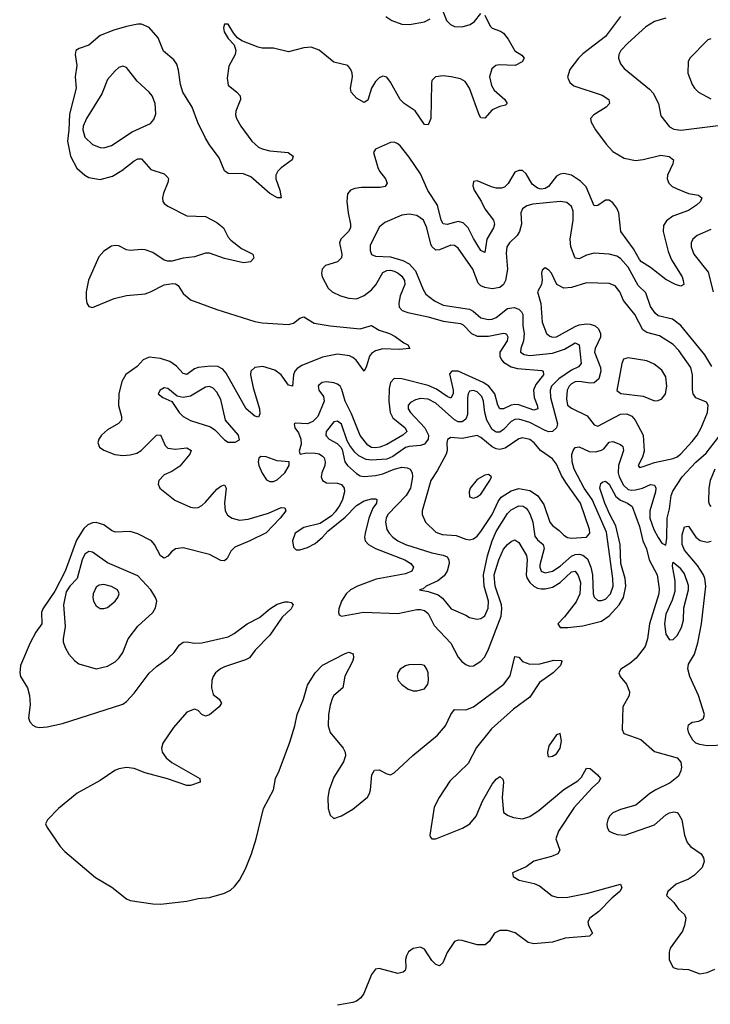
# Model space of a CAD drawing. Header units: inches. Extents: x 1384664 to 1536621, y 460766 to 646467.
# Tile 2 of 256: x 1384664 to 1388326, y 483392 to 488614. Entities that reach past the tile are written whole.
import ezdxf

# ---------------------------------------------------------------- set-up
doc = ezdxf.new("R2010")
doc.units = ezdxf.units.IN
doc.header["$MEASUREMENT"] = 0
doc.layers.add('B3488', color=7, linetype='Continuous')

msp = doc.modelspace()

# ---------------------------------------------------------------- linework, layer by layer
at = {"layer": 'B3488', "color": 5}
for points, elevation in [([(1387130, 488638.6), (1387159.4, 488579.4), (1387170, 488568.7), (1387213.6, 488553.6), (1387230, 488542.4), (1387254.7, 488510), (1387289.1, 488449.1), (1387326.5, 488426.5), (1387338.4, 488410), (1387328.2, 488390), (1387291.3, 488370), (1387205.8, 488374.2), (1387188.8, 488371.2), (1387167, 488353), (1387155.1, 488310), (1387165.1, 488265.1), (1387180.7, 488240.7), (1387236.3, 488190), (1387248.8, 488170), (1387239.4, 488160.6), (1387210, 488154.2), (1387170, 488134.9), (1387130, 488091.7), (1387110, 488093.6), (1387099.9, 488110), (1387049.1, 488250), (1387026.4, 488286.4), (1387000.9, 488300.9), (1386952.7, 488310), (1386910, 488315.8), (1386868.8, 488310), (1386850, 488291.2), (1386847.1, 488272.9), (1386843.6, 488090), (1386830, 488057), (1386810, 488058.4), (1386760.7, 488130), (1386702.8, 488170), (1386682.1, 488190), (1386630, 488282.9), (1386610, 488308.9), (1386590, 488314.6), (1386570, 488306), (1386550, 488286.9), (1386528.8, 488250), (1386510, 488186.6), (1386490, 488174.5), (1386450, 488197.2), (1386422.4, 488230), (1386418.8, 488250), (1386428, 488310), (1386426.6, 488330), (1386419.5, 488350), (1386404, 488370), (1386330, 488389), (1386251.8, 488451.8), (1386210, 488467.5), (1386170, 488464), (1386090, 488442.9), (1386010, 488462.2), (1385950, 488462.5), (1385927.6, 488467.6), (1385841.4, 488501.4), (1385818, 488518), (1385799.7, 488539.7), (1385770, 488589.5), (1385750, 488589.3), (1385744.2, 488570), (1385747.5, 488550), (1385770, 488514.4), (1385800.5, 488480.5), (1385809.3, 488450), (1385805.9, 488430), (1385773.1, 488366.9), (1385763.3, 488303.3), (1385770, 488266.3), (1385816, 488230), (1385832.5, 488210), (1385835.5, 488190), (1385810, 488129.3), (1385807.5, 488110), (1385813.7, 488090), (1385835.8, 488050), (1385895.6, 487970), (1385930, 487938.5), (1385950, 487928.7), (1385990, 487918.7), (1386088.2, 487910), (1386114.3, 487890), (1386109.1, 487870), (1386050, 487827.6), (1386032.9, 487810), (1386022.1, 487790), (1386022.1, 487770), (1386044.1, 487710), (1386050.3, 487669.7), (1386031.2, 487668.8), (1385990, 487692.5), (1385890, 487781), (1385850, 487796), (1385770, 487797.8), (1385750, 487812.9), (1385720.8, 487880.8), (1385670, 487949.9), (1385650, 487985.3), (1385609, 488069), (1385577.8, 488150), (1385529.4, 488230), (1385516.4, 488270), (1385506.4, 488346.4), (1385497.1, 488377.1), (1385480.6, 488400.6), (1385427.2, 488447.2), (1385397.7, 488517.7), (1385350, 488572.6), (1385310, 488589.9), (1385290, 488589.6), (1385230, 488578.2), (1385162.4, 488557.6), (1385090.9, 488529.1), (1385030, 488478.9), (1384978.7, 488461.3), (1384962.3, 488450), (1384958, 488430), (1384966, 488370), (1384958.6, 488310), (1384963.9, 488250), (1384927, 488113), (1384925.2, 488030), (1384917.3, 487970), (1384934, 487890), (1384967.3, 487827.3), (1385009.1, 487789.1), (1385030, 487777.6), (1385090, 487765.8), (1385156.1, 487783.9), (1385205.2, 487814.8), (1385270, 487866.2), (1385290, 487875.5), (1385310, 487876.1), (1385360.1, 487820.1), (1385430, 487796.6), (1385450, 487776.9), (1385453, 487770), (1385448.6, 487750), (1385425.8, 487694.2), (1385421, 487670), (1385422.7, 487650), (1385430, 487639.8), (1385450, 487625.2), (1385550, 487573.6), (1385650, 487569.5), (1385710, 487538.7), (1385744.7, 487510), (1385770, 487461.3), (1385783.9, 487443.9), (1385840.1, 487400.1), (1385899.3, 487370), (1385905.7, 487350), (1385888, 487330), (1385850, 487324.7), (1385750, 487347), (1385670, 487376), (1385650, 487375.2), (1385590, 487356.3), (1385530, 487348.6), (1385470, 487333.2), (1385450, 487333.2), (1385430, 487339.3), (1385370, 487380.1), (1385330, 487393.5), (1385310, 487395.9), (1385250, 487389.1), (1385230, 487393.8), (1385190, 487414.6), (1385170, 487417.2), (1385150, 487412.8), (1385110, 487386.5), (1385083.9, 487356.1), (1385028.3, 487231.7), (1385016.8, 487170), (1385015.5, 487135.5), (1385019.3, 487110), (1385030, 487093), (1385050, 487087.4), (1385165.1, 487134.9), (1385230, 487151.1), (1385330, 487160.6), (1385357.4, 487170), (1385430, 487206.9), (1385475.6, 487215.6), (1385490, 487213.2), (1385503.5, 487203.5), (1385530, 487161.8), (1385570, 487127.6), (1385710, 487077.4), (1385910, 487013.5), (1385950, 487006.5), (1386090, 486997.8), (1386115.1, 487004.9), (1386150, 487031.2), (1386170, 487038.9), (1386225, 487005), (1386309.8, 486989.8), (1386470, 486973.7), (1386530, 486992), (1386570, 486966.5), (1386624.7, 486950), (1386654.5, 486934.5), (1386700.4, 486900.4), (1386722.4, 486890), (1386732.7, 486870), (1386676, 486864), (1386590, 486868.1), (1386550, 486857.6), (1386530, 486844.5), (1386518.8, 486830), (1386503.3, 486776.7), (1386490, 486749.7), (1386447.6, 486807.5), (1386430, 486823.3), (1386412, 486832), (1386350, 486840.5), (1386270, 486823.4), (1386159.5, 486780.5), (1386135.1, 486764.9), (1386122.9, 486750), (1386115.6, 486730), (1386110, 486669.7), (1386090, 486676.5), (1386051.1, 486731.1), (1386016.1, 486756.1), (1385954, 486774), (1385910, 486768.6), (1385890.4, 486750), (1385888.6, 486730), (1385901.1, 486661.1), (1385935.7, 486550), (1385937.1, 486522.9), (1385930, 486505.3), (1385910, 486510.6), (1385864.1, 486550), (1385758.9, 486738.9), (1385740.7, 486760.7), (1385715.1, 486775.1), (1385676.9, 486776.9), (1385610, 486770), (1385590, 486761.7), (1385550, 486731.8), (1385530, 486737.3), (1385496, 486776), (1385460.8, 486800.8), (1385410, 486817.5), (1385350, 486824), (1385319.4, 486810), (1385286, 486774), (1385227, 486733), (1385205.6, 486694.4), (1385188.7, 486630), (1385187.1, 486567.1), (1385203.3, 486510), (1385203.3, 486490), (1385187.6, 486472.4), (1385130, 486438.6), (1385097.3, 486410), (1385082.9, 486390), (1385077.8, 486370), (1385087.8, 486347.8), (1385110, 486331.8), (1385167.7, 486307.7), (1385210, 486302.1), (1385250, 486305.5), (1385284.3, 486315.7), (1385308.8, 486330), (1385390, 486410.1), (1385410, 486413), (1385436, 486356), (1385450, 486341.5), (1385490, 486335.5), (1385550, 486343.6), (1385573, 486330), (1385565.5, 486310), (1385513.2, 486246.8), (1385470, 486217.4), (1385430, 486201), (1385401, 486170), (1385397.4, 486150), (1385407.2, 486130), (1385485.9, 486065.9), (1385570, 486029.5), (1385590, 486025.5), (1385610, 486027.6), (1385630, 486037.8), (1385650, 486055.5), (1385710, 486124.2), (1385730, 486140.4), (1385750, 486146.5), (1385759.4, 486130), (1385749.3, 486050.7), (1385754, 486010), (1385766.3, 485986.3), (1385790, 485969.7), (1385830, 485959.6), (1385875.7, 485964.3), (1385983, 485997), (1386050, 486026.2), (1386070, 486024.9), (1386075.2, 486010), (1386045.6, 485970), (1385970, 485892.6), (1385884.6, 485850), (1385803.9, 485816.1), (1385784.3, 485795.7), (1385763.6, 485756.4), (1385750, 485745), (1385730, 485745.7), (1385670, 485778.2), (1385530, 485813.8), (1385490, 485807.7), (1385468.4, 485791.6), (1385450, 485769.3), (1385430, 485758.6), (1385410, 485769.9), (1385378.8, 485830), (1385363.2, 485850), (1385290, 485887.6), (1385250, 485898.9), (1385170, 485896.1), (1385150, 485904.6), (1385110, 485935.7), (1385070, 485947.9), (1385050, 485946.3), (1385024.8, 485935.2), (1385004.5, 485915.5), (1384965.7, 485854.3), (1384904.7, 485690), (1384850, 485583.7), (1384786.5, 485490), (1384780.1, 485470), (1384781.2, 485410), (1384750, 485366.5), (1384719.1, 485310), (1384668.8, 485190), (1384663.7, 485150), (1384668.4, 485130), (1384705.1, 485070), (1384716.6, 485030), (1384720.1, 484979.9), (1384710.9, 484910.9), (1384717.1, 484890), (1384732.8, 484872.9), (1384750, 484864.1), (1384770, 484860.7), (1384810, 484864.7), (1384890, 484881.2), (1385210, 484984.2), (1385230, 484997.6), (1385270, 485042.2), (1385350, 485147.7), (1385390, 485184.4), (1385451.9, 485228.1), (1385482.1, 485257.9), (1385510, 485297.4), (1385530, 485313.6), (1385550, 485315.5), (1385590, 485308.4), (1385630.1, 485310.1), (1385770, 485340.5), (1385801.8, 485358.2), (1385869.7, 485410.3), (1385936.4, 485443.6), (1385990, 485490.1), (1386030, 485514.1), (1386070, 485527.1), (1386087.6, 485527.6), (1386103.4, 485523.4), (1386114, 485510), (1386102.6, 485490), (1386055.1, 485444.9), (1385990.9, 485349.1), (1385913.3, 485270), (1385882.7, 485230), (1385861.6, 485218.4), (1385750, 485182.7), (1385727.9, 485172.1), (1385701.9, 485150), (1385689, 485130), (1385682.7, 485110), (1385680.1, 485070), (1385690, 485035.2), (1385722.2, 485010), (1385733.8, 484990), (1385721.7, 484970), (1385670, 484927.5), (1385650, 484920.2), (1385630, 484929.9), (1385611, 484951), (1385590, 484957.4), (1385550, 484941.3), (1385479.7, 484860.3), (1385422.6, 484777.5), (1385416.2, 484750), (1385419.5, 484730), (1385439.9, 484699.9), (1385470, 484674.7), (1385618.3, 484590), (1385621.5, 484570), (1385570, 484553.4), (1385550, 484553.4), (1385448.3, 484588.3), (1385330, 484620.3), (1385270, 484643.2), (1385230, 484647.6), (1385190, 484640.9), (1385168.3, 484631.7), (1385090, 484578.5), (1384968.3, 484511.7), (1384869.1, 484430.9), (1384811.3, 484370), (1384801.4, 484350), (1384808.7, 484330), (1384878.4, 484230), (1384902.4, 484202.4), (1385064.9, 484064.9), (1385153.2, 484013.2), (1385230, 483951.1), (1385250, 483942.3), (1385370, 483925.4), (1385410, 483924.2), (1385550, 483938.9), (1385610, 483952.7), (1385670, 483959.2), (1385750, 483982.5), (1385781.8, 483998.2), (1385803.5, 484016.5), (1385830, 484050.2), (1385862.1, 484110), (1385893.4, 484190), (1385918.4, 484270), (1385956.6, 484430), (1386008.9, 484530), (1386021.1, 484590), (1386040.5, 484630), (1386096.7, 484783.3), (1386122.4, 484870), (1386134.6, 484930), (1386168.3, 485010), (1386190, 485084.4), (1386230, 485149.4), (1386270, 485190.1), (1386390, 485253.6), (1386410, 485259.1), (1386431.4, 485251.4), (1386434, 485230), (1386429.2, 485210), (1386387.8, 485132.2), (1386378.3, 485070), (1386330.1, 485030), (1386322.9, 485017.1), (1386310, 484978.9), (1386301.6, 484930), (1386300.5, 484870), (1386310, 484834.5), (1386379.3, 484750), (1386389.6, 484730), (1386391.9, 484710), (1386381.5, 484678.5), (1386330, 484596.5), (1386304.2, 484530), (1386298.3, 484490), (1386299.6, 484430), (1386310, 484394.8), (1386330, 484378), (1386370, 484392.4), (1386430, 484426.5), (1386508.6, 484491.4), (1386519.4, 484510), (1386524.3, 484530), (1386531, 484609), (1386546.3, 484633.7), (1386570, 484635.9), (1386610, 484615.4), (1386630, 484610.2), (1386650, 484619.3), (1386747.9, 484712.1), (1386880.4, 484819.6), (1386922.2, 484870), (1386950.7, 484929.3), (1386970, 484956), (1387030, 484954.6), (1387070, 484970.5), (1387230.6, 485089.4), (1387265.3, 485134.7), (1387290, 485236.3), (1387310, 485233), (1387330.7, 485210.7), (1387370, 485195.7), (1387422.9, 485197.1), (1387496.9, 485216.9), (1387534.9, 485214.9), (1387539.1, 485210), (1387531.3, 485190), (1387493.5, 485150), (1387421, 485099), (1387370, 485021.5), (1387282, 484958), (1387165.9, 484854.1), (1387085.5, 484754.5), (1387041.5, 484670), (1386944.9, 484575.1), (1386887.8, 484490), (1386862, 484438), (1386839.1, 484290), (1386841.1, 484281.1), (1386849.3, 484269.3), (1386870, 484269.4), (1387013, 484327.1), (1387050.8, 484349.2), (1387085, 484390), (1387118.1, 484470), (1387170, 484560.2), (1387190, 484585.6), (1387210, 484600.8), (1387226.5, 484586.5), (1387230, 484571), (1387223.1, 484490), (1387230.3, 484410.3), (1387253.9, 484393.9), (1387282.5, 484382.5), (1387330, 484375.5), (1387370, 484388.8), (1387418.8, 484421.2), (1387550, 484531.7), (1387623.2, 484576.8), (1387642.6, 484597.4), (1387670, 484644.4), (1387690, 484643.7), (1387728.5, 484610), (1387744.2, 484590), (1387734, 484570), (1387699.3, 484540.7), (1387603.5, 484436.5), (1387521, 484310), (1387506.6, 484270), (1387528.3, 484210), (1387518, 484190), (1387484.6, 484175.4), (1387390, 484150.7), (1387350, 484120.6), (1387278, 484090), (1387280.3, 484070), (1387313, 484050), (1387392.3, 484032.3), (1387421.2, 484021.2), (1387487.8, 483967.8), (1387519, 483959), (1387570, 483960.3), (1387677.5, 483982.5), (1387850, 484030.3), (1387856.9, 484010), (1387846.5, 483990), (1387804, 483956), (1387734.6, 483885.4), (1387687.9, 483850), (1387676.3, 483830), (1387680.1, 483810), (1387700.9, 483770), (1387686.3, 483753.7), (1387557.3, 483742.7), (1387490, 483722.6), (1387390, 483713.3), (1387360, 483720), (1387291.6, 483771.6), (1387250, 483783.7), (1387210, 483784.3), (1387181.8, 483770), (1387154.3, 483725.7), (1387132.1, 483707.9), (1387090, 483708.7), (1387009.6, 483730.4), (1386990, 483732.1), (1386970, 483725.2), (1386930, 483666.4), (1386907.6, 483612.4), (1386890, 483596.3), (1386870, 483602.7), (1386850, 483624.8), (1386810, 483685.4), (1386790, 483696.3), (1386750, 483688.8), (1386725.8, 483670), (1386714.9, 483650), (1386710.5, 483630), (1386711.8, 483588.2), (1386707.7, 483572.3), (1386697.6, 483562.3), (1386670, 483556.4), (1386570, 483582.8), (1386550, 483578), (1386529.8, 483550.2), (1386488.6, 483450), (1386472.5, 483427.5), (1386450.3, 483409.7), (1386430, 483402.8), (1386350, 483387.7)], 580), ([(1387850, 488630.5), (1387770, 488524.2), (1387650, 488433), (1387626.9, 488410), (1387581.4, 488350), (1387569.1, 488309.1), (1387580.5, 488280.5), (1387602.3, 488262.3), (1387753, 488212.9), (1387788.9, 488190), (1387791.6, 488170), (1387774, 488150), (1387708.9, 488110), (1387691.4, 488090), (1387694.2, 488070), (1387716.6, 488030), (1387773.6, 487953.6), (1387810, 487915.7), (1387870, 487879.2), (1387930, 487867.8), (1387970, 487872.5), (1388064, 487896), (1388108.5, 487888.5), (1388131.6, 487870), (1388128, 487850), (1388098.9, 487790), (1388098, 487770), (1388106.9, 487746.9), (1388124.4, 487730), (1388150, 487716.8), (1388210, 487692.9), (1388263.1, 487683.1), (1388281.6, 487670), (1388274.6, 487650), (1388252.8, 487630), (1388210, 487602.3), (1388127.9, 487572.1), (1388093.3, 487546.7), (1388077.4, 487522.6), (1388076.6, 487490), (1388103.7, 487383.7), (1388120.8, 487340.8), (1388176.9, 487250), (1388183.1, 487230), (1388186, 487210), (1388170, 487200.9), (1388141.2, 487210), (1388090, 487236.4), (1388010, 487298.9), (1387961.6, 487330), (1387950, 487342.8), (1387919.5, 487399.5), (1387852.7, 487490), (1387840.8, 487590), (1387830, 487614.7), (1387810, 487642), (1387790, 487657.2), (1387770, 487656.4), (1387730, 487628.3), (1387710, 487626), (1387667.7, 487727.7), (1387637.7, 487757.7), (1387590, 487788.5), (1387550, 487797.4), (1387530, 487795.2), (1387510, 487783.5), (1387467.5, 487730), (1387450, 487718.8), (1387430, 487715.3), (1387410, 487720.8), (1387381.9, 487741.9), (1387350, 487796.1), (1387330, 487813.2), (1387310, 487814.4), (1387290, 487805.4), (1387254.9, 487745.1), (1387234.4, 487725.6), (1387219.4, 487720.6), (1387190, 487720.9), (1387166.7, 487726.7), (1387090, 487758.5), (1387070, 487756), (1387067, 487733), (1387074, 487710), (1387111, 487651), (1387130.8, 487610), (1387176.5, 487550), (1387181.8, 487530), (1387177.1, 487510), (1387140.4, 487450), (1387130, 487379.5), (1387110, 487389.8), (1387070, 487453.6), (1387041.3, 487510), (1387016.2, 487536.2), (1386990, 487543.7), (1386930, 487527.7), (1386910, 487530.8), (1386899.6, 487550), (1386879.5, 487630), (1386828.5, 487708.5), (1386790, 487796.5), (1386730, 487885.6), (1386683.9, 487943.9), (1386670, 487956), (1386650, 487964.2), (1386630, 487962.2), (1386550, 487927.3), (1386539.6, 487910), (1386562.6, 487830), (1386572.8, 487810), (1386604.3, 487770), (1386612.6, 487747.4), (1386602.4, 487730), (1386576.3, 487723.7), (1386476.5, 487723.5), (1386441.2, 487718.8), (1386418.7, 487710), (1386401.8, 487690), (1386399.2, 487650), (1386405.4, 487590), (1386418.9, 487530), (1386417.9, 487510), (1386407.6, 487490), (1386367.2, 487450), (1386359.8, 487430), (1386373, 487370), (1386369.6, 487350.4), (1386349.6, 487330.4), (1386286, 487310), (1386267.6, 487290), (1386264, 487270), (1386267.9, 487250), (1386300.2, 487190), (1386320.3, 487170), (1386365.3, 487150), (1386410, 487136.2), (1386450, 487133.3), (1386490, 487150.6), (1386530, 487181.5), (1386551.7, 487208.3), (1386590, 487273.3), (1386610, 487284), (1386630, 487285.2), (1386650, 487280.3), (1386670.5, 487270.5), (1386690, 487254.3), (1386705.1, 487230), (1386706.7, 487210), (1386681.6, 487150), (1386673.6, 487110), (1386676.8, 487090), (1386692.4, 487072.4), (1386721.5, 487061.5), (1386830, 487038.8), (1386910, 487014.6), (1387002.2, 487002.2), (1387015.3, 486995.3), (1387060.5, 486950), (1387090, 486935.9), (1387150, 486934.7), (1387230, 486951.9), (1387238, 486950), (1387246.2, 486946.2), (1387252.3, 486932.3), (1387248.4, 486910), (1387210.9, 486850), (1387210.5, 486830), (1387218.9, 486810), (1387230, 486797.3), (1387270, 486773), (1387303.9, 486763.9), (1387433.2, 486753.2), (1387440.4, 486750), (1387441.6, 486730), (1387401.1, 486678.9), (1387389.1, 486650), (1387392.1, 486610), (1387408.4, 486570), (1387411.5, 486550), (1387390, 486543.4), (1387311, 486571), (1387290, 486573.4), (1387270, 486569.1), (1387230, 486550.5), (1387210, 486550.8), (1387199.6, 486570), (1387183, 486630), (1387151.5, 486670), (1387121, 486690), (1386990, 486749.9), (1386955.5, 486750), (1386944, 486736), (1386962, 486650), (1386962.3, 486630), (1386950, 486607), (1386930, 486614.8), (1386874, 486654), (1386830, 486673.5), (1386690, 486708.7), (1386650, 486710.6), (1386630.1, 486689.9), (1386622.8, 486657.2), (1386621.7, 486590), (1386628, 486530), (1386642.4, 486502.4), (1386708.8, 486450), (1386717.1, 486430), (1386695.4, 486410), (1386610, 486360.4), (1386573.5, 486346.5), (1386550, 486342.9), (1386530, 486345.5), (1386510, 486356.9), (1386468.9, 486408.9), (1386423.9, 486523.9), (1386390.3, 486590), (1386372.8, 486652.8), (1386363.4, 486670), (1386350, 486680.8), (1386330, 486688.1), (1386290, 486693.1), (1386267.8, 486690), (1386250, 486675), (1386247, 486670), (1386250.9, 486650), (1386275.5, 486615.5), (1386278.5, 486590), (1386245.2, 486510), (1386217.6, 486482.4), (1386190, 486470.7), (1386126.6, 486473.4), (1386119.3, 486470), (1386122.3, 486450), (1386142.3, 486422.3), (1386155, 486390), (1386156.3, 486363.7), (1386146.1, 486326.1), (1386150.4, 486310.4), (1386184, 486316), (1386230, 486315.5), (1386251.1, 486311.1), (1386270, 486299.8), (1386278.4, 486290), (1386283.4, 486270), (1386282.2, 486250), (1386265.4, 486210), (1386262, 486190), (1386269.6, 486170), (1386290, 486158.5), (1386350, 486155.9), (1386369.6, 486149.6), (1386384.5, 486130), (1386385.7, 486110), (1386375.5, 486070), (1386360.9, 486039.1), (1386336.8, 486003.2), (1386317.1, 485982.9), (1386257.2, 485942.8), (1386170, 485921.2), (1386125.1, 485890), (1386110.2, 485850), (1386116.2, 485816.2), (1386130, 485803.1), (1386150, 485802.3), (1386190, 485814), (1386230, 485836), (1386270, 485869.5), (1386298, 485902), (1386390, 485976.6), (1386450, 486038.4), (1386490, 486061.8), (1386530, 486072.1), (1386552.6, 486072.6), (1386558, 486070), (1386555.6, 486050), (1386536.7, 486023.3), (1386514.7, 485970), (1386495.5, 485890), (1386493, 485870), (1386496.6, 485850), (1386514.4, 485830), (1386550.2, 485810), (1386706.4, 485750), (1386738.2, 485730), (1386752.4, 485710), (1386743.6, 485690), (1386710, 485675.9), (1386553.7, 485646.3), (1386455.2, 485610), (1386418.3, 485590), (1386395.9, 485570), (1386371, 485530), (1386356.5, 485490), (1386354.4, 485470), (1386358.5, 485458.5), (1386370.5, 485450.5), (1386487.2, 485472.8), (1386670, 485465.4), (1386770, 485485.3), (1386790, 485486.4), (1386810, 485481.2), (1386830, 485464.5), (1386861.5, 485401.5), (1386950, 485306.7), (1386990, 485233.6), (1387009.4, 485210), (1387030, 485193.8), (1387050, 485185.5), (1387070, 485187.1), (1387110, 485211.6), (1387130, 485235), (1387150, 485275.8), (1387216.7, 485450), (1387221, 485490), (1387218.3, 485510), (1387185.7, 485610), (1387180.7, 485670), (1387204, 485750), (1387230, 485805.6), (1387250, 485831), (1387270, 485847.3), (1387290, 485855.3), (1387310, 485840.8), (1387351.6, 485771.6), (1387354.8, 485750), (1387350.1, 485670), (1387353.8, 485653.8), (1387368.5, 485628.5), (1387390, 485609.3), (1387410, 485599.5), (1387430, 485596.1), (1387450, 485596), (1387490, 485605.2), (1387530.6, 485629.4), (1387590, 485686.7), (1387610, 485688.7), (1387626, 485666), (1387638.2, 485630), (1387634.7, 485570), (1387614.1, 485525.9), (1387553.4, 485446.6), (1387518.3, 485410), (1387530, 485390.4), (1387570.1, 485390.1), (1387650, 485400.3), (1387750, 485423.4), (1387790, 485452.6), (1387842.9, 485510), (1387866.5, 485550), (1387878.2, 485610), (1387875.1, 485650), (1387852.6, 485730), (1387848.1, 485830), (1387826.1, 485930), (1387793.1, 485990), (1387767.5, 486050), (1387740.9, 486130), (1387746.3, 486153.7), (1387757.2, 486162.8), (1387770, 486166.9), (1387790, 486151.4), (1387825.6, 486085.6), (1387850, 486065.6), (1387886.5, 486050), (1387912.6, 486032.6), (1387950, 485926.9), (1387968.2, 485850), (1387988, 485808), (1388002.6, 485750), (1388044, 485670), (1388055.4, 485595.4), (1388052.8, 485570), (1388003.7, 485410), (1387992.6, 485330), (1387980.3, 485290), (1387932.8, 485227.2), (1387899.9, 485200.1), (1387852.3, 485170), (1387840.7, 485150), (1387848.2, 485130), (1387881.7, 485090), (1387898.3, 485050), (1387896.6, 485030), (1387863, 484970), (1387859, 484850), (1387868.4, 484828.4), (1387957.2, 484797.2), (1388030, 484732.5), (1388150, 484699), (1388170, 484676.5), (1388173.9, 484650), (1388170.2, 484630), (1388157, 484603), (1388113.8, 484566.2), (1388037.7, 484530), (1388006, 484510), (1387931.8, 484448.1), (1387850, 484425), (1387810, 484408.7), (1387791.3, 484390), (1387782.2, 484370), (1387777.3, 484350), (1387779.6, 484330), (1387790.2, 484310.2), (1387803.5, 484303.5), (1387832.9, 484292.9), (1387873.2, 484290), (1388030, 484344.8), (1388090, 484396.8), (1388110, 484407.9), (1388133.2, 484413.2), (1388150, 484409.2), (1388159.5, 484399.5), (1388175.5, 484370), (1388190.1, 484290), (1388203.8, 484250), (1388220.8, 484230), (1388277.7, 484190), (1388290.7, 484170), (1388294.1, 484150), (1388282.5, 484117.5), (1388243, 484077), (1388210, 484056.3), (1388144.9, 484030), (1388101.8, 483990), (1388094.9, 483970), (1388132.4, 483932.4), (1388157, 483897), (1388189.2, 483869.2), (1388196.2, 483850), (1388190.1, 483809.9), (1388179.3, 483780.7), (1388114.3, 483690), (1388108.9, 483668.9), (1388108.8, 483628.8), (1388130, 483586.8), (1388150, 483580.7), (1388210, 483576.4), (1388270, 483554), (1388310, 483561.3), (1388350, 483578.3)], 620), ([(1386605.9, 488630), (1386637.2, 488610), (1386690.1, 488590), (1386731, 488589), (1386810, 488603), (1386840.9, 488619.1)], 580), ([(1386910, 488656.1), (1386927.9, 488610), (1386948.1, 488588.1), (1386970, 488577.7), (1387010, 488576), (1387052.1, 488587.9), (1387075.5, 488604.5), (1387110, 488646.6)], 580), ([(1388090, 488622.6), (1388030, 488604.1), (1387984, 488576), (1387889, 488490), (1387851.8, 488450), (1387841.3, 488430), (1387839, 488410), (1387850, 488379.1), (1387870, 488354.4), (1388004.7, 488244.7), (1388024, 488224), (1388051, 488170), (1388063.4, 488103.4), (1388110, 488046.5), (1388132.9, 488032.9), (1388170, 488028.1), (1388410, 488057.4)], 640), ([(1388330, 488511.5), (1388313.5, 488506.5), (1388217.6, 488410), (1388208.5, 488390), (1388207.2, 488330), (1388230.4, 488270), (1388243.1, 488250), (1388263.8, 488230), (1388330, 488194.9)], 660), ([(1388334.1, 486774.1), (1388296.7, 486836.7), (1388170, 486992.9), (1388125.5, 487025.5), (1388050, 487043.8), (1388035.9, 487055.9), (1388010, 487093.5), (1387984.8, 487164.8), (1387943.4, 487203.4), (1387890, 487301.6), (1387850, 487347.8), (1387830, 487359.9), (1387790, 487371.2), (1387710, 487375), (1387670, 487365.2), (1387630, 487345.9), (1387609.5, 487349.5), (1387586.6, 487410), (1387582.5, 487450), (1387598.5, 487550), (1387598.6, 487598.6), (1387590, 487623.5), (1387564.8, 487644.8), (1387530, 487649.8), (1387385, 487635), (1387353.4, 487626.6), (1387330.3, 487610), (1387322.2, 487590), (1387324.5, 487530), (1387314.5, 487490), (1387302.6, 487470), (1387260.6, 487430), (1387247.3, 487410), (1387243.5, 487376.5), (1387250.7, 487290), (1387241, 487230), (1387230.1, 487209.9), (1387210, 487193.9), (1387170, 487186.4), (1387130, 487192.8), (1387110, 487202.4), (1387096, 487216), (1387066.1, 487290), (1386990, 487402.5), (1386970, 487416.2), (1386950, 487417.3), (1386890, 487392.9), (1386870, 487392.1), (1386850.3, 487410.4), (1386844.3, 487424.3), (1386822.9, 487510), (1386805.3, 487550), (1386770, 487575), (1386730, 487582), (1386690, 487577.8), (1386601.1, 487538.9), (1386570, 487513.2), (1386523.1, 487416.9), (1386521.8, 487390), (1386530, 487368.9), (1386550, 487359.7), (1386630, 487355.5), (1386696, 487336), (1386730, 487319), (1386762.1, 487282.1), (1386802.8, 487182.8), (1386818, 487158), (1386863.6, 487123.6), (1386910, 487100.7), (1387050, 487079.1), (1387069, 487069), (1387110, 487033.2), (1387150, 487023.5), (1387170, 487025.4), (1387190, 487034), (1387250, 487082.6), (1387286.8, 487086.8), (1387310, 487078), (1387324.8, 487064.8), (1387332.3, 487050), (1387332, 486990), (1387338.7, 486950), (1387336.1, 486910), (1387321.7, 486870), (1387319.7, 486850), (1387338.6, 486838.6), (1387370, 486832.8), (1387490, 486845.8), (1387552.9, 486867.1), (1387610, 486901), (1387630.1, 486890.1), (1387640.8, 486790), (1387627.3, 486772.7), (1387590, 486755.2), (1387523, 486710), (1387484.4, 486670), (1387477.2, 486650), (1387479.7, 486610), (1387515.3, 486470), (1387511.4, 486448.6), (1387490, 486429.9), (1387470, 486428.3), (1387450, 486434.6), (1387370, 486478.3), (1387310, 486495.7), (1387290, 486493.8), (1387270, 486483.1), (1387230, 486440.7), (1387210, 486426.1), (1387190, 486425.9), (1387170, 486440.7), (1387141.4, 486490), (1387131.3, 486530), (1387123.8, 486590), (1387114.8, 486614.8), (1387090, 486640.4), (1387070, 486647.5), (1387050, 486643.5), (1387041.5, 486630), (1387038, 486610), (1387039.2, 486520.8), (1387030, 486496.2), (1387010, 486480.4), (1386990, 486481.3), (1386970, 486492.6), (1386870, 486580.4), (1386830, 486600.6), (1386790, 486605.4), (1386762.1, 486597.9), (1386735.9, 486584.1), (1386723.6, 486570), (1386723.8, 486550), (1386736.8, 486530), (1386813, 486450), (1386831, 486411), (1386830.1, 486389.9), (1386810, 486363.6), (1386790, 486355.8), (1386730, 486351), (1386710, 486344.4), (1386643, 486297), (1386610, 486282.6), (1386530, 486277.2), (1386502.1, 486282.1), (1386461.8, 486301.8), (1386440.9, 486320.9), (1386415.2, 486355.2), (1386401.3, 486381.3), (1386370, 486468.3), (1386350, 486485.3), (1386330, 486480.9), (1386289.2, 486429.2), (1386286.7, 486410), (1386290, 486405.3), (1386305.2, 486390), (1386346.9, 486366.9), (1386366.9, 486346.9), (1386373.7, 486333.7), (1386388.2, 486270), (1386403, 486250), (1386450, 486206.9), (1386470, 486195.3), (1386490, 486191.4), (1386550, 486197), (1386590, 486206.1), (1386650, 486231), (1386690, 486241), (1386717.8, 486237.8), (1386734.9, 486230), (1386745.2, 486210), (1386747.3, 486190), (1386736, 486130), (1386713.2, 486090), (1386616.8, 485990), (1386606.9, 485970), (1386603.5, 485950), (1386611.1, 485910), (1386622.9, 485890), (1386642.4, 485870), (1386669.1, 485850), (1386709.1, 485830), (1386850, 485787.3), (1386910, 485775), (1386930, 485765.2), (1386939.2, 485750), (1386941.4, 485730), (1386930.6, 485690), (1386914.6, 485665.4), (1386881.9, 485638.1), (1386819.1, 485610), (1386803.9, 485596.1), (1386784.7, 485590), (1386830, 485581.2), (1386883.4, 485563.4), (1386906.4, 485546.4), (1386952, 485490), (1387030, 485456.9), (1387050, 485443.6), (1387090, 485434.9), (1387110, 485437.8), (1387130, 485452.6), (1387147.5, 485492.5), (1387149.9, 485530), (1387127.7, 485610), (1387124.1, 485670), (1387145.4, 485770), (1387170, 485851.1), (1387190, 485899.8), (1387250, 485994.3), (1387270, 486014.4), (1387310, 486035.5), (1387334.3, 486034.3), (1387350, 486024.1), (1387360.1, 486010), (1387371.7, 485990), (1387385, 485950), (1387395.7, 485875.7), (1387410, 485856.1), (1387439.5, 485830), (1387444.5, 485810), (1387422.7, 485722.7), (1387422, 485710), (1387430, 485689.5), (1387450, 485679.8), (1387490, 485688.6), (1387530, 485715.9), (1387590, 485769.7), (1387610, 485778.1), (1387630, 485780.1), (1387650, 485774.6), (1387674.9, 485754.9), (1387693.6, 485710), (1387701.1, 485670), (1387705.8, 485570), (1387710.8, 485550.8), (1387730, 485534.2), (1387750, 485533.1), (1387770, 485540.8), (1387796.6, 485570), (1387810.3, 485609.7), (1387809.4, 485650), (1387775.8, 485895.8), (1387700.6, 486070), (1387656.6, 486130), (1387604.1, 486230), (1387593.8, 486270), (1387591.2, 486308.8), (1387598.4, 486330), (1387610, 486345.3), (1387630, 486348.3), (1387683.9, 486323.9), (1387718.1, 486321.9), (1387749.1, 486330.9), (1387761.1, 486338.9), (1387790, 486373.1), (1387810, 486377.8), (1387850, 486361.1), (1387862.8, 486350), (1387865.1, 486330), (1387839.9, 486250), (1387838.3, 486210), (1387843.4, 486190), (1387865.7, 486145.7), (1387890, 486123.3), (1387910, 486118.8), (1387930, 486121.1), (1387966.2, 486130), (1388010, 486148.1), (1388030, 486145.3), (1388037.9, 486130), (1388035.8, 486110), (1388005.9, 486010), (1388006.1, 485970), (1388027.5, 485910), (1388050, 485867.8), (1388070, 485837), (1388090, 485826.8), (1388095.5, 485864.5), (1388097.6, 485970), (1388110, 486020.5), (1388118.5, 486090), (1388127, 486113), (1388177.1, 486190), (1388250, 486267.2), (1388304.2, 486315.8), (1388370, 486400.3)], 640), ([(1388330, 487501), (1388257, 487470), (1388234, 487450), (1388224.7, 487430), (1388224.1, 487410), (1388239.3, 487370), (1388314.6, 487274.6), (1388341.9, 487170)], 640), ([(1388350.1, 486230), (1388324.9, 486170), (1388318.3, 486130), (1388317.4, 486057.4), (1388321.5, 486041.5), (1388330, 486032.2)], 640), ([(1388407.5, 484767.5), (1388310, 484763.8), (1388270, 484769.9), (1388250, 484778.1), (1388232.8, 484792.8), (1388212.5, 484830), (1388207.5, 484852.5), (1388210, 484874.6), (1388230, 484888.5), (1388265.6, 484894.4), (1388278.9, 484901.2), (1388291.1, 484910), (1388295.8, 484930), (1388264.5, 485030), (1388217.1, 485130), (1388208, 485172), (1388210, 485196.5), (1388241.8, 485250), (1388260.1, 485310), (1388279.9, 485410), (1388301.9, 485610), (1388298, 485650), (1388290.5, 485670.5), (1388259.1, 485719.1), (1388190, 485801.1), (1388176.7, 485830), (1388177.7, 485882.3), (1388190, 485924.4), (1388210, 485928.7), (1388248.8, 485868.8), (1388272, 485852), (1388310, 485843.1), (1388331.4, 485848.6)], 620)]:
    msp.add_lwpolyline(points, dxfattribs=dict(at, elevation=elevation))
for points, elevation in [([(1385210, 488366.9), (1385190, 488359.7), (1385170, 488343.1), (1385130, 488296.1), (1385099.3, 488220.7), (1385018.4, 488090), (1384999.6, 488050), (1384998.8, 488030), (1385010, 487990.3), (1385050, 487951.3), (1385090, 487935.8), (1385110, 487933.8), (1385150, 487946.9), (1385260.7, 488019.3), (1385357.4, 488062.6), (1385375.8, 488084.2), (1385385.9, 488114.1), (1385381.6, 488170), (1385365.5, 488210), (1385350, 488229.8), (1385287.5, 488287.5), (1385230, 488361.1)], 620), ([(1387450, 487297.2), (1387434.8, 487285.2), (1387430.7, 487269.3), (1387434.2, 487234.2), (1387430.3, 487210), (1387410.3, 487170), (1387428.4, 487108.3), (1387435.3, 487010), (1387458, 486950), (1387475.1, 486935.1), (1387490, 486930.1), (1387510, 486931.3), (1387610, 486987.2), (1387630, 486995), (1387670, 487001), (1387690, 486999.9), (1387716, 486990), (1387734, 486974), (1387744.1, 486950), (1387743.4, 486930), (1387714.9, 486870), (1387713, 486850), (1387744.7, 486770), (1387746.6, 486750), (1387735.8, 486710), (1387710, 486687.8), (1387690, 486685.7), (1387630, 486695), (1387610, 486692.7), (1387590, 486681.9), (1387577, 486670), (1387567.4, 486650), (1387563.6, 486603.6), (1387569.6, 486570), (1387590, 486553.7), (1387672.8, 486512.8), (1387710, 486465.3), (1387730, 486458), (1387850, 486522.3), (1387883.7, 486523.7), (1387910, 486510.8), (1387928.6, 486490), (1387970.1, 486410), (1387974.8, 486325.2), (1387966.2, 486293.8), (1387944.6, 486250), (1387950, 486239.1), (1387970, 486243.6), (1388030, 486265), (1388130, 486286.4), (1388150, 486296.4), (1388170, 486310.8), (1388230, 486376.8), (1388255.8, 486410), (1388278.2, 486450), (1388310.6, 486530), (1388315.1, 486570), (1388305.4, 486585.4), (1388250, 486608.8), (1388235.7, 486630), (1388231.2, 486651.2), (1388231.5, 486730), (1388223.4, 486770), (1388159.6, 486859.6), (1388130, 486891.6), (1388056.5, 486936.5), (1387990, 486955.6), (1387967.8, 486970), (1387926, 487050), (1387865.2, 487125.2), (1387846.8, 487170), (1387822, 487202), (1387790, 487214.6), (1387670, 487217.7), (1387590, 487193.4), (1387549.3, 487189.3), (1387512.8, 487210), (1387483.7, 487270), (1387470, 487286)], 660), ([(1387890, 486819.8), (1387866.4, 486813.6), (1387856.3, 486790), (1387830, 486647.2), (1387851.5, 486631.5), (1387970, 486617.3), (1388030, 486593.2), (1388050, 486594.2), (1388070, 486603.9), (1388088.9, 486630), (1388095.7, 486670), (1388090, 486719.3), (1388070, 486755.1), (1388027.8, 486787.8), (1387990, 486805.5)], 680), ([(1385670, 486668.5), (1385650, 486665.3), (1385570, 486616.7), (1385530.7, 486610.7), (1385498, 486618), (1385450, 486658.2), (1385430, 486660.9), (1385408.5, 486650), (1385398.8, 486630), (1385422, 486610), (1385470, 486589.4), (1385510, 486530.1), (1385530, 486509.6), (1385569, 486489), (1385675.3, 486455.3), (1385698.4, 486438.4), (1385750, 486385.5), (1385770, 486374.1), (1385806.3, 486373.7), (1385830, 486386.4), (1385823.4, 486410), (1385755.4, 486490), (1385730, 486599.8), (1385710, 486638.7), (1385690, 486660.6)], 620), ([(1387090, 486408), (1387010, 486392.6), (1386950, 486397.4), (1386933.3, 486386.7), (1386928.6, 486370), (1386930.2, 486330), (1386925.7, 486310), (1386877.9, 486222.1), (1386843.3, 486170), (1386798.2, 486010), (1386798, 485990), (1386816.1, 485950), (1386870, 485895.5), (1386903.9, 485883.9), (1386978.1, 485878.1), (1387030, 485858.8), (1387050, 485856.1), (1387070, 485861.5), (1387090, 485874.7), (1387110, 485899.7), (1387169.1, 485990), (1387201.2, 486058.8), (1387217.4, 486082.6), (1387270, 486114.9), (1387310, 486128.4), (1387370, 486117.6), (1387409.8, 486089.8), (1387443.3, 486043.3), (1387475.1, 485950), (1387490, 485931.9), (1387525.5, 485905.5), (1387550, 485880.2), (1387568.5, 485868.5), (1387590, 485864.4), (1387670, 485869.5), (1387687, 485890), (1387685.2, 485910), (1387638.8, 486050), (1387559.5, 486159.5), (1387537, 486197.1), (1387510, 486257.4), (1387490, 486285.7), (1387425.7, 486330), (1387392.9, 486370), (1387370, 486387.8), (1387330, 486396.5), (1387310, 486391.3), (1387238, 486342), (1387210, 486335.2), (1387190, 486338.8), (1387169.3, 486349.3), (1387110, 486399)], 660), ([(1385943.4, 486296.6), (1385931.8, 486288.2), (1385928.5, 486270), (1385932, 486250), (1385948.9, 486208.9), (1385973.2, 486173.2), (1385990, 486164), (1386010, 486164.7), (1386030, 486173.3), (1386070.4, 486210), (1386093.2, 486250), (1386092.3, 486270), (1386030, 486274.5), (1385970, 486295.7)], 620), ([(1387150, 486202), (1387130, 486198.7), (1387090, 486175.1), (1387052.4, 486130), (1387046.7, 486110), (1387050, 486084), (1387070, 486077.1), (1387090, 486083.1), (1387110, 486098), (1387157.6, 486170), (1387166, 486190)], 680), ([(1385030, 485794.1), (1385010, 485779.1), (1384995.8, 485750), (1384968.9, 485651.1), (1384929, 485610), (1384910, 485580.3), (1384896.4, 485510), (1384904.2, 485395.8), (1384893.5, 485330), (1384894.9, 485314.9), (1384904.9, 485284.9), (1384925.2, 485250), (1384955.2, 485215.2), (1384978, 485198), (1385070, 485172.2), (1385130, 485184.8), (1385170, 485209.4), (1385191.4, 485230), (1385210, 485258.7), (1385238.6, 485330), (1385290, 485397.1), (1385369.8, 485470), (1385384.7, 485495.3), (1385391.5, 485530), (1385384.2, 485550), (1385359.4, 485590), (1385290, 485664.5), (1385130, 485733.8), (1385050, 485791)], 620), ([(1388130, 485734.5), (1388126.2, 485733.8), (1388123.8, 485716.2), (1388137.4, 485637.4), (1388137.8, 485582.2), (1388124.8, 485535.2), (1388090, 485462), (1388083.9, 485410), (1388090, 485354.8), (1388110, 485326), (1388130, 485326.8), (1388150, 485348), (1388174.4, 485390), (1388183.5, 485430), (1388185.3, 485494.7), (1388211.4, 485590), (1388210, 485613.2), (1388190, 485674.7), (1388170, 485701.1)], 640), ([(1385110, 485618), (1385084.4, 485615.6), (1385070, 485605.2), (1385053.4, 485570), (1385050.8, 485550), (1385054.8, 485530), (1385070, 485504.7), (1385090, 485491), (1385110, 485490.8), (1385130, 485497.3), (1385170, 485530.8), (1385183.7, 485550), (1385192, 485570), (1385190, 485575.3), (1385182.7, 485590), (1385150, 485607.3)], 640), ([(1386790, 485193.8), (1386727.9, 485192.1), (1386710, 485188.2), (1386682.4, 485170), (1386668.9, 485150), (1386666.3, 485130), (1386670.4, 485110), (1386690, 485088.5), (1386723.7, 485063.7), (1386750, 485055.3), (1386770, 485054.9), (1386810, 485065.3), (1386828.7, 485090), (1386832.3, 485110), (1386829.8, 485150), (1386823.5, 485170), (1386810, 485188.3)], 620), ([(1387530, 484829), (1387510, 484822), (1387470, 484762.7), (1387462.3, 484730), (1387464.4, 484710), (1387470, 484705.3), (1387490, 484707.6), (1387510, 484721.1), (1387530.6, 484750), (1387536.8, 484790)], 620)]:
    msp.add_lwpolyline(points, close=True, dxfattribs=dict(at, elevation=elevation))

doc.saveas('drawing.dxf')
